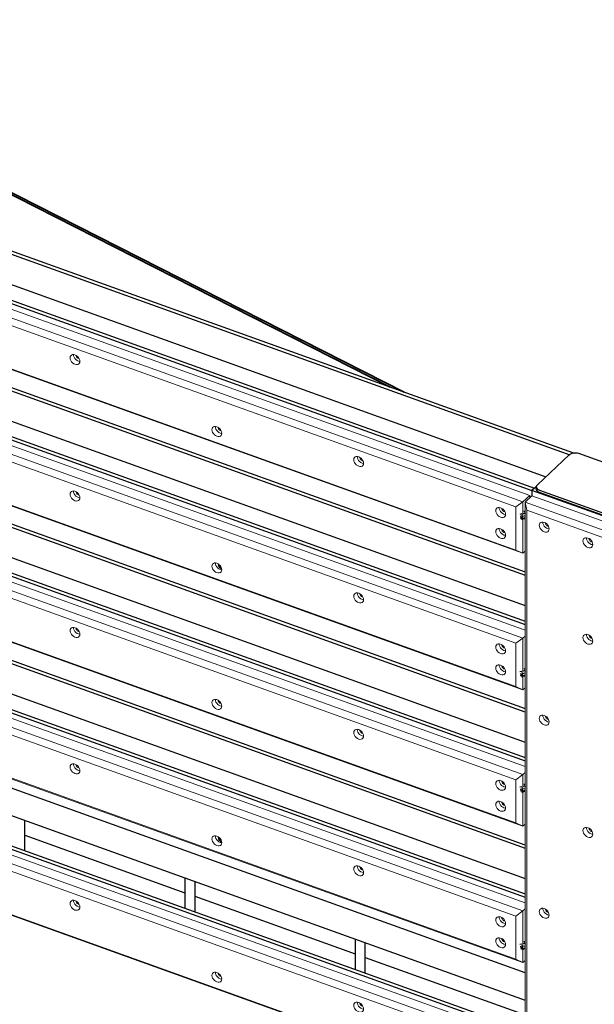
# Model space of a CAD drawing. Header units: millimetres. Extents: x 1069 to 250059, y -65909 to 70891.
# Tile 103 of 109: x 239803 to 242039, y 4714 to 8543. Entities that reach past the tile are written whole.
import ezdxf

# ---------------------------------------------------------------- set-up
doc = ezdxf.new("R2010")
doc.units = ezdxf.units.MM
for name, color, linetype, lineweight in [('N-CO-BC-BETONVORM-G', 50, 'Continuous', 25), ('N-CO-BC-BETONVORM-GD', 90, 'Continuous', 35), ('N-CO-KC-KUNSTSTOFVORM-G', 7, 'Continuous', 13), ('N-CO-SC-STAALVORM-G', 10, 'Continuous', 25)]:
    doc.layers.add(name, color=color, linetype=linetype, lineweight=lineweight)

# ---------------------------------------------------------------- blocks, each defined once
blk = doc.blocks.new('GM_afdekklepje - GM_afdekklepje-V115-3D impressie')
at = {"layer": 'N-CO-SC-STAALVORM-G'}
for p, q in [((23904.1, 8679.8), (23779.6, 8563.9)), ((24226.7, 8582.4), (23941.3, 8684.8)), ((23775.5, 8555.7), (23775.5, 8547.5)), ((23788.3, 8542.4), (24073.7, 8440)), ((24110.9, 8445), (24235.4, 8560.9)), ((24235.4, 8552.7), (24110.9, 8436.9)), ((24239.4, 8561), (24239.4, 8569.1)), ((24073.7, 8431.9), (23788.3, 8534.3))]:
    blk.add_line(p, q, dxfattribs=at)
for points in [[(23941.3, 8684.8, 0), (23934.8, 8686.5, 0), (23927.9, 8687.1, 0), (23920.9, 8686.7, 0), (23914.3, 8685.3, 0), (23908.5, 8682.9, 0), (23904.1, 8679.8, 0)], [(24235.4, 8560.9, 0), (24238.3, 8564.6, 0), (24239.4, 8568.6, 0), (24238.7, 8572.7, 0), (24236.2, 8576.5, 0), (24232.1, 8579.8, 0), (24226.7, 8582.4, 0)], [(23779.6, 8563.9, 0), (23776.7, 8560.2, 0), (23775.5, 8556.2, 0), (23776.2, 8552.1, 0), (23778.7, 8548.3, 0), (23782.8, 8545, 0), (23788.3, 8542.4, 0)], [(23788.3, 8534.3, 0), (23782.8, 8536.9, 0), (23778.7, 8540.2, 0), (23776.2, 8544, 0), (23775.5, 8548, 0), (23776.5, 8551.7, 0)], [(24238.7, 8564.5, 0), (24239.4, 8560.5, 0), (24238.3, 8556.4, 0), (24235.4, 8552.7, 0)], [(24073.7, 8440, 0), (24080.1, 8438.3, 0), (24087.1, 8437.7, 0), (24094.1, 8438.1, 0), (24100.7, 8439.5, 0), (24106.4, 8441.9, 0), (24110.9, 8445, 0)], [(24110.9, 8436.9, 0), (24106.4, 8433.7, 0), (24100.7, 8431.3, 0), (24094.1, 8429.9, 0), (24087.1, 8429.5, 0), (24080.1, 8430.2, 0), (24073.7, 8431.9, 0)]]:
    blk.add_polyline3d(points, dxfattribs=at)
blk = doc.blocks.new('GM_Hakorit_4360 - GM_Hakorit_4360-V116-3D impressie')
at = {"layer": 'N-CO-KC-KUNSTSTOFVORM-G'}
for p, q in [((25381, 7937.3), (28846.9, 6693.4)), ((28820.6, 6668.8), (25354.6, 7912.7)), ((28793, 6648.8), (25361, 7880.5)), ((28820.6, 6468.1), (25354.6, 7711.9)), ((28793, 6480.7), (25361, 7712.3)), ((28793, 6648.8), (28820.6, 6668.8)), ((28846.9, 6693.4), (28820.6, 6668.8)), ((28820.6, 6668.8), (28820.6, 6617.4)), ((28846.9, 6684.1), (28846.9, 6693.4)), ((28793, 6480.7), (28793, 6648.8)), ((28820.6, 6600.8), (28820.6, 6468.1)), ((28820.6, 6468.1), (28793, 6480.7)), ((28820.6, 6468.1), (28829.1, 6476))]:
    blk.add_line(p, q, dxfattribs=at)
for points in [[(27057.9, 7228.2, 0), (27058.6, 7232.8, 0), (27060.5, 7236.5, 0), (27063.5, 7239.2, 0), (27067.5, 7240.7, 0), (27072.1, 7240.9, 0), (27077, 7239.7, 0), (27082, 7237.3, 0), (27086.6, 7233.9, 0), (27090.5, 7229.5, 0), (27093.6, 7224.6, 0), (27095.5, 7219.5, 0), (27096.1, 7214.5, 0)], [(27071.1, 7240.5, 0), (27071.8, 7235.5, 0), (27073.7, 7230.4, 0), (27076.7, 7225.5, 0), (27080.7, 7221.2, 0), (27085.3, 7217.7, 0), (27090.2, 7215.3, 0), (27095.2, 7214.1, 0)], [(27092.4, 7225, 0), (27090.2, 7225.5, 0), (27088, 7226.6, 0), (27086, 7228.1, 0), (27084.2, 7230, 0), (27082.9, 7232.2, 0), (27082, 7234.5, 0), (27081.7, 7236.7, 0)], [(27096.1, 7214.5, 0), (27095.5, 7210, 0), (27093.6, 7206.3, 0), (27090.5, 7203.5, 0), (27086.6, 7202.1, 0), (27082, 7201.9, 0), (27077, 7203, 0), (27072.1, 7205.4, 0), (27067.5, 7208.9, 0), (27063.5, 7213.2, 0), (27060.5, 7218.1, 0), (27058.6, 7223.3, 0), (27057.9, 7228.2, 0)], [(27610.1, 6948.5, 0), (27610.7, 6953, 0), (27612.7, 6956.7, 0), (27615.7, 6959.4, 0), (27619.7, 6960.9, 0), (27624.3, 6961.1, 0), (27629.2, 6960, 0), (27634.2, 6957.6, 0), (27638.8, 6954.1, 0), (27642.7, 6949.7, 0), (27645.8, 6944.8, 0), (27647.7, 6939.7, 0), (27648.3, 6934.7, 0)], [(27648.3, 6934.7, 0), (27647.7, 6930.2, 0), (27645.8, 6926.5, 0), (27642.7, 6923.8, 0), (27638.8, 6922.3, 0), (27634.2, 6922.1, 0), (27629.2, 6923.2, 0), (27624.3, 6925.6, 0), (27619.7, 6929.1, 0), (27615.7, 6933.5, 0), (27612.7, 6938.4, 0), (27610.7, 6943.5, 0), (27610.1, 6948.5, 0)], [(27623.3, 6960.7, 0), (27623.9, 6955.8, 0), (27625.8, 6950.6, 0), (27628.9, 6945.7, 0), (27632.8, 6941.4, 0), (27637.5, 6937.9, 0), (27642.4, 6935.5, 0), (27647.3, 6934.4, 0)], [(27644.6, 6945.2, 0), (27642.4, 6945.7, 0), (27640.2, 6946.8, 0), (27638.2, 6948.3, 0), (27636.4, 6950.3, 0), (27635, 6952.4, 0), (27634.2, 6954.7, 0), (27633.9, 6956.9, 0)], [(28162.3, 6831.9, 0), (28162.9, 6836.4, 0), (28164.8, 6840.2, 0), (28167.9, 6842.9, 0), (28171.8, 6844.4, 0), (28176.4, 6844.6, 0), (28181.4, 6843.4, 0), (28186.3, 6841, 0), (28190.9, 6837.5, 0), (28194.9, 6833.2, 0), (28197.9, 6828.3, 0), (28199.8, 6823.2, 0), (28200.5, 6818.2, 0)], [(28200.5, 6818.2, 0), (28199.8, 6813.7, 0), (28197.9, 6809.9, 0), (28194.9, 6807.2, 0), (28190.9, 6805.7, 0), (28186.3, 6805.5, 0), (28181.4, 6806.7, 0), (28176.4, 6809.1, 0), (28171.8, 6812.6, 0), (28167.9, 6816.9, 0), (28164.8, 6821.8, 0), (28162.9, 6826.9, 0), (28162.3, 6831.9, 0)], [(28175.5, 6844.2, 0), (28176.1, 6839.2, 0), (28178, 6834.1, 0), (28181.1, 6829.2, 0), (28185, 6824.9, 0), (28189.6, 6821.4, 0), (28194.6, 6819, 0), (28199.5, 6817.8, 0)], [(28196.8, 6828.7, 0), (28194.6, 6829.2, 0), (28192.4, 6830.2, 0), (28190.3, 6831.8, 0), (28188.6, 6833.7, 0), (28187.2, 6835.9, 0), (28186.4, 6838.2, 0), (28186.1, 6840.4, 0)], [(28714.4, 6633.8, 0), (28715.1, 6638.3, 0), (28717, 6642, 0), (28720, 6644.7, 0), (28724, 6646.2, 0), (28728.6, 6646.4, 0), (28733.6, 6645.3, 0), (28738.5, 6642.9, 0), (28743.1, 6639.4, 0), (28747.1, 6635, 0), (28750.1, 6630.1, 0), (28752, 6625, 0), (28752.7, 6620, 0)], [(28752.7, 6620, 0), (28752, 6615.5, 0), (28750.1, 6611.8, 0), (28747.1, 6609.1, 0), (28743.1, 6607.6, 0), (28738.5, 6607.4, 0), (28733.6, 6608.5, 0), (28728.6, 6610.9, 0), (28724, 6614.4, 0), (28720, 6618.8, 0), (28717, 6623.6, 0), (28715.1, 6628.8, 0), (28714.4, 6633.8, 0)], [(28727.6, 6646, 0), (28728.3, 6641, 0), (28730.2, 6635.9, 0), (28733.2, 6631, 0), (28737.2, 6626.7, 0), (28741.8, 6623.2, 0), (28746.7, 6620.8, 0), (28751.7, 6619.6, 0)], [(28748.9, 6630.5, 0), (28746.7, 6631, 0), (28744.6, 6632.1, 0), (28742.5, 6633.6, 0), (28740.7, 6635.5, 0), (28739.4, 6637.7, 0), (28738.5, 6640, 0), (28738.3, 6642.2, 0)], [(28714.4, 6552.1, 0), (28715.1, 6556.7, 0), (28717, 6560.4, 0), (28720, 6563.1, 0), (28724, 6564.6, 0), (28728.6, 6564.8, 0), (28733.6, 6563.6, 0), (28738.5, 6561.2, 0), (28743.1, 6557.7, 0), (28747.1, 6553.4, 0), (28750.1, 6548.5, 0), (28752, 6543.4, 0), (28752.7, 6538.4, 0)], [(28752.7, 6538.4, 0), (28752, 6533.9, 0), (28750.1, 6530.2, 0), (28747.1, 6527.4, 0), (28743.1, 6525.9, 0), (28738.5, 6525.8, 0), (28733.6, 6526.9, 0), (28728.6, 6529.3, 0), (28724, 6532.8, 0), (28720, 6537.1, 0), (28717, 6542, 0), (28715.1, 6547.1, 0), (28714.4, 6552.1, 0)], [(28727.6, 6564.4, 0), (28728.3, 6559.4, 0), (28730.2, 6554.3, 0), (28733.2, 6549.4, 0), (28737.2, 6545.1, 0), (28741.8, 6541.6, 0), (28746.7, 6539.2, 0), (28751.7, 6538, 0)], [(28748.9, 6548.9, 0), (28746.7, 6549.4, 0), (28744.6, 6550.5, 0), (28742.5, 6552, 0), (28740.7, 6553.9, 0), (28739.4, 6556.1, 0), (28738.5, 6558.4, 0), (28738.3, 6560.6, 0)]]:
    blk.add_polyline3d(points, dxfattribs=at)
blk = doc.blocks.new('GM_Hakorit_3820 - GM_Hakorit_3820-V117-3D impressie')
at = {"layer": 'N-CO-KC-KUNSTSTOFVORM-G'}
for p, q in [((28855.4, 6692), (28829.1, 6667.4)), ((28829.1, 6667.4), (29168.9, 6545.5)), ((28829.1, 6667.4), (28829.1, 4051.7)), ((28835.5, 6635.2), (28829.1, 6667.4)), ((29195.2, 6570), (28855.4, 6692)), ((29141.3, 6525.4), (28835.5, 6635.2)), ((28835.5, 6635.2), (28835.5, 4035.8)), ((28918.8, 6573.6), (28916.6, 6574.1)), ((28916.6, 6563.9), (28921.6, 6562.8)), ((29168.9, 6545.5), (29195.2, 6570)), ((29195.2, 6570), (29195.2, 6557.4)), ((29088.7, 6512.6), (29086.5, 6513.1)), ((29168.9, 6545.5), (29141.3, 6525.4)), ((29141.3, 6525.4), (29141.3, 3926)), ((29168.9, 6545.5), (29168.9, 3929.8)), ((29086.5, 6502.9), (29091.5, 6501.8)), ((29195.2, 6333.6), (29195.2, 6027)), ((29088.7, 6137.2), (29086.5, 6137.7)), ((29086.5, 6127.5), (29091.5, 6126.4)), ((28918.8, 5822.7), (28916.6, 5823.3)), ((28916.6, 5813.1), (28921.6, 5811.9)), ((29195.2, 5803.1), (29195.2, 5496.5)), ((29088.7, 5386.3), (29086.5, 5386.9)), ((29086.5, 5376.7), (29091.5, 5375.5)), ((29195.2, 5272.6), (29195.2, 4966)), ((28918.8, 5071.9), (28916.6, 5072.4)), ((28916.6, 5062.2), (28921.6, 5061.1)), ((29195.2, 4742.1), (29195.2, 4435.5)), ((29088.7, 4635.5), (29086.5, 4636)), ((29086.5, 4625.8), (29091.5, 4624.7)), ((28918.8, 4321), (28916.6, 4321.6)), ((28916.6, 4311.4), (28921.6, 4310.2)), ((29195.2, 4211.6), (29195.2, 3954.3)), ((28829.1, 4051.7), (28829.1, 3549.8)), ((28835.5, 4035.8), (28835.5, 3550.2)), ((29195.2, 3954.3), (29195.2, 3452.4)), ((29141.3, 3926), (29141.3, 3440.4)), ((29168.9, 3929.8), (29168.9, 3427.8)), ((29088.7, 3884.7), (29086.5, 3885.2)), ((29086.5, 3875), (29091.5, 3873.8)), ((28918.8, 3570.2), (28916.6, 3570.7)), ((28829.1, 3549.8), (28835.5, 3550.2)), ((29168.9, 3427.8), (28829.1, 3549.8)), ((28835.5, 3550.2), (29141.3, 3440.4)), ((28916.6, 3560.5), (28921.6, 3559.4)), ((29088.7, 3509.2), (29086.5, 3509.7)), ((29086.5, 3499.5), (29091.5, 3498.4)), ((29195.2, 3452.4), (29168.9, 3427.8)), ((29141.3, 3440.4), (29168.9, 3427.8))]:
    blk.add_line(p, q, dxfattribs=at)
for points in [[(28903.5, 6551.6, 0), (28898.5, 6554, 0), (28893.9, 6557.5, 0), (28889.9, 6561.9, 0), (28886.9, 6566.8, 0), (28885, 6571.9, 0), (28884.3, 6576.9, 0), (28885, 6581.4, 0), (28886.9, 6585.1, 0), (28889.9, 6587.8, 0), (28893.9, 6589.3, 0), (28898.5, 6589.5, 0), (28903.5, 6588.4, 0)], [(28897.5, 6589.1, 0), (28898.2, 6584.1, 0), (28900.1, 6579, 0), (28903.1, 6574.1, 0), (28907.1, 6569.8, 0), (28911.7, 6566.3, 0), (28916.6, 6563.9, 0)], [(28903.5, 6588.4, 0), (28908.4, 6586, 0), (28913, 6582.5, 0), (28917, 6578.1, 0), (28920, 6573.2, 0), (28921.9, 6568.1, 0), (28922.6, 6563.1, 0), (28921.9, 6558.6, 0), (28920, 6554.9, 0), (28917, 6552.2, 0), (28913, 6550.7, 0), (28908.4, 6550.5, 0), (28903.5, 6551.6, 0)], [(28916.6, 6574.1, 0), (28914.5, 6575.2, 0), (28912.4, 6576.7, 0), (28910.6, 6578.7, 0), (28909.3, 6580.8, 0), (28908.4, 6583.1, 0), (28908.2, 6585.3, 0)], [(29073.4, 6490.7, 0), (29068.4, 6493.1, 0), (29063.8, 6496.6, 0), (29059.8, 6500.9, 0), (29056.8, 6505.8, 0), (29054.9, 6510.9, 0), (29054.2, 6515.9, 0), (29054.9, 6520.4, 0), (29056.8, 6524.1, 0), (29059.8, 6526.9, 0), (29063.8, 6528.4, 0), (29068.4, 6528.5, 0), (29073.4, 6527.4, 0)], [(29067.4, 6528.2, 0), (29068.1, 6523.2, 0), (29070, 6518.1, 0), (29073, 6513.2, 0), (29077, 6508.8, 0), (29081.6, 6505.3, 0), (29086.5, 6502.9, 0)], [(29073.4, 6527.4, 0), (29078.3, 6525, 0), (29082.9, 6521.5, 0), (29086.9, 6517.2, 0), (29089.9, 6512.3, 0), (29091.8, 6507.2, 0), (29092.5, 6502.2, 0), (29091.8, 6497.6, 0), (29089.9, 6493.9, 0), (29086.9, 6491.2, 0), (29082.9, 6489.7, 0), (29078.3, 6489.5, 0), (29073.4, 6490.7, 0)], [(29086.5, 6513.1, 0), (29084.4, 6514.2, 0), (29082.3, 6515.8, 0), (29080.5, 6517.7, 0), (29079.2, 6519.9, 0), (29078.3, 6522.1, 0), (29078.1, 6524.3, 0)], [(29073.4, 6115.2, 0), (29068.4, 6117.6, 0), (29063.8, 6121.1, 0), (29059.8, 6125.5, 0), (29056.8, 6130.4, 0), (29054.9, 6135.5, 0), (29054.2, 6140.5, 0), (29054.9, 6145, 0), (29056.8, 6148.7, 0), (29059.8, 6151.4, 0), (29063.8, 6152.9, 0), (29068.4, 6153.1, 0), (29073.4, 6152, 0)], [(29067.4, 6152.7, 0), (29068.1, 6147.7, 0), (29070, 6142.6, 0), (29073, 6137.7, 0), (29077, 6133.4, 0), (29081.6, 6129.9, 0), (29086.5, 6127.5, 0)], [(29073.4, 6152, 0), (29078.3, 6149.6, 0), (29082.9, 6146.1, 0), (29086.9, 6141.7, 0), (29089.9, 6136.8, 0), (29091.8, 6131.7, 0), (29092.5, 6126.7, 0), (29091.8, 6122.2, 0), (29089.9, 6118.5, 0), (29086.9, 6115.8, 0), (29082.9, 6114.3, 0), (29078.3, 6114.1, 0), (29073.4, 6115.2, 0)], [(29086.5, 6137.7, 0), (29084.4, 6138.8, 0), (29082.3, 6140.3, 0), (29080.5, 6142.3, 0), (29079.2, 6144.4, 0), (29078.3, 6146.7, 0), (29078.1, 6148.9, 0)], [(28903.5, 5800.8, 0), (28898.5, 5803.2, 0), (28893.9, 5806.7, 0), (28889.9, 5811, 0), (28886.9, 5815.9, 0), (28885, 5821, 0), (28884.3, 5826, 0), (28885, 5830.5, 0), (28886.9, 5834.3, 0), (28889.9, 5837, 0), (28893.9, 5838.5, 0), (28898.5, 5838.7, 0), (28903.5, 5837.5, 0)], [(28897.5, 5838.3, 0), (28898.2, 5833.3, 0), (28900.1, 5828.2, 0), (28903.1, 5823.3, 0), (28907.1, 5818.9, 0), (28911.7, 5815.5, 0), (28916.6, 5813.1, 0)], [(28903.5, 5837.5, 0), (28908.4, 5835.1, 0), (28913, 5831.6, 0), (28917, 5827.3, 0), (28920, 5822.4, 0), (28921.9, 5817.3, 0), (28922.6, 5812.3, 0), (28921.9, 5807.8, 0), (28920, 5804, 0), (28917, 5801.3, 0), (28913, 5799.8, 0), (28908.4, 5799.6, 0), (28903.5, 5800.8, 0)], [(28916.6, 5823.3, 0), (28914.5, 5824.3, 0), (28912.4, 5825.9, 0), (28910.6, 5827.8, 0), (28909.3, 5830, 0), (28908.4, 5832.3, 0), (28908.2, 5834.5, 0)], [(29073.4, 5364.4, 0), (29068.4, 5366.8, 0), (29063.8, 5370.3, 0), (29059.8, 5374.6, 0), (29056.8, 5379.5, 0), (29054.9, 5384.6, 0), (29054.2, 5389.6, 0), (29054.9, 5394.1, 0), (29056.8, 5397.9, 0), (29059.8, 5400.6, 0), (29063.8, 5402.1, 0), (29068.4, 5402.3, 0), (29073.4, 5401.1, 0)], [(29067.4, 5401.9, 0), (29068.1, 5396.9, 0), (29070, 5391.8, 0), (29073, 5386.9, 0), (29077, 5382.5, 0), (29081.6, 5379.1, 0), (29086.5, 5376.7, 0)], [(29073.4, 5401.1, 0), (29078.3, 5398.7, 0), (29082.9, 5395.2, 0), (29086.9, 5390.9, 0), (29089.9, 5386, 0), (29091.8, 5380.9, 0), (29092.5, 5375.9, 0), (29091.8, 5371.4, 0), (29089.9, 5367.6, 0), (29086.9, 5364.9, 0), (29082.9, 5363.4, 0), (29078.3, 5363.2, 0), (29073.4, 5364.4, 0)], [(29086.5, 5386.9, 0), (29084.4, 5387.9, 0), (29082.3, 5389.5, 0), (29080.5, 5391.4, 0), (29079.2, 5393.6, 0), (29078.3, 5395.9, 0), (29078.1, 5398.1, 0)], [(28903.5, 5049.9, 0), (28898.5, 5052.3, 0), (28893.9, 5055.8, 0), (28889.9, 5060.2, 0), (28886.9, 5065.1, 0), (28885, 5070.2, 0), (28884.3, 5075.2, 0), (28885, 5079.7, 0), (28886.9, 5083.4, 0), (28889.9, 5086.1, 0), (28893.9, 5087.6, 0), (28898.5, 5087.8, 0), (28903.5, 5086.7, 0)], [(28897.5, 5087.4, 0), (28898.2, 5082.4, 0), (28900.1, 5077.3, 0), (28903.1, 5072.4, 0), (28907.1, 5068.1, 0), (28911.7, 5064.6, 0), (28916.6, 5062.2, 0)], [(28903.5, 5086.7, 0), (28908.4, 5084.3, 0), (28913, 5080.8, 0), (28917, 5076.4, 0), (28920, 5071.5, 0), (28921.9, 5066.4, 0), (28922.6, 5061.4, 0), (28921.9, 5056.9, 0), (28920, 5053.2, 0), (28917, 5050.5, 0), (28913, 5049, 0), (28908.4, 5048.8, 0), (28903.5, 5049.9, 0)], [(28916.6, 5072.4, 0), (28914.5, 5073.5, 0), (28912.4, 5075, 0), (28910.6, 5077, 0), (28909.3, 5079.1, 0), (28908.4, 5081.4, 0), (28908.2, 5083.6, 0)], [(29073.4, 4613.5, 0), (29068.4, 4615.9, 0), (29063.8, 4619.4, 0), (29059.8, 4623.8, 0), (29056.8, 4628.7, 0), (29054.9, 4633.8, 0), (29054.2, 4638.8, 0), (29054.9, 4643.3, 0), (29056.8, 4647, 0), (29059.8, 4649.7, 0), (29063.8, 4651.2, 0), (29068.4, 4651.4, 0), (29073.4, 4650.3, 0)], [(29067.4, 4651, 0), (29068.1, 4646, 0), (29070, 4640.9, 0), (29073, 4636, 0), (29077, 4631.7, 0), (29081.6, 4628.2, 0), (29086.5, 4625.8, 0)], [(29073.4, 4650.3, 0), (29078.3, 4647.9, 0), (29082.9, 4644.4, 0), (29086.9, 4640, 0), (29089.9, 4635.1, 0), (29091.8, 4630, 0), (29092.5, 4625, 0), (29091.8, 4620.5, 0), (29089.9, 4616.8, 0), (29086.9, 4614.1, 0), (29082.9, 4612.6, 0), (29078.3, 4612.4, 0), (29073.4, 4613.5, 0)], [(29086.5, 4636, 0), (29084.4, 4637.1, 0), (29082.3, 4638.6, 0), (29080.5, 4640.6, 0), (29079.2, 4642.7, 0), (29078.3, 4645, 0), (29078.1, 4647.2, 0)], [(28903.5, 4299.1, 0), (28898.5, 4301.5, 0), (28893.9, 4305, 0), (28889.9, 4309.3, 0), (28886.9, 4314.2, 0), (28885, 4319.3, 0), (28884.3, 4324.3, 0), (28885, 4328.8, 0), (28886.9, 4332.6, 0), (28889.9, 4335.3, 0), (28893.9, 4336.8, 0), (28898.5, 4337, 0), (28903.5, 4335.8, 0)], [(28897.5, 4336.6, 0), (28898.2, 4331.6, 0), (28900.1, 4326.5, 0), (28903.1, 4321.6, 0), (28907.1, 4317.2, 0), (28911.7, 4313.8, 0), (28916.6, 4311.4, 0)], [(28903.5, 4335.8, 0), (28908.4, 4333.4, 0), (28913, 4329.9, 0), (28917, 4325.6, 0), (28920, 4320.7, 0), (28921.9, 4315.6, 0), (28922.6, 4310.6, 0), (28921.9, 4306.1, 0), (28920, 4302.3, 0), (28917, 4299.6, 0), (28913, 4298.1, 0), (28908.4, 4297.9, 0), (28903.5, 4299.1, 0)], [(28916.6, 4321.6, 0), (28914.5, 4322.6, 0), (28912.4, 4324.2, 0), (28910.6, 4326.1, 0), (28909.3, 4328.3, 0), (28908.4, 4330.6, 0), (28908.2, 4332.8, 0)], [(29073.4, 3862.7, 0), (29068.4, 3865.1, 0), (29063.8, 3868.6, 0), (29059.8, 3872.9, 0), (29056.8, 3877.8, 0), (29054.9, 3882.9, 0), (29054.2, 3887.9, 0), (29054.9, 3892.4, 0), (29056.8, 3896.2, 0), (29059.8, 3898.9, 0), (29063.8, 3900.4, 0), (29068.4, 3900.6, 0), (29073.4, 3899.4, 0)], [(29067.4, 3900.2, 0), (29068.1, 3895.2, 0), (29070, 3890.1, 0), (29073, 3885.2, 0), (29077, 3880.8, 0), (29081.6, 3877.4, 0), (29086.5, 3875, 0)], [(29073.4, 3899.4, 0), (29078.3, 3897, 0), (29082.9, 3893.5, 0), (29086.9, 3889.2, 0), (29089.9, 3884.3, 0), (29091.8, 3879.2, 0), (29092.5, 3874.2, 0), (29091.8, 3869.7, 0), (29089.9, 3865.9, 0), (29086.9, 3863.2, 0), (29082.9, 3861.7, 0), (29078.3, 3861.5, 0), (29073.4, 3862.7, 0)], [(29086.5, 3885.2, 0), (29084.4, 3886.2, 0), (29082.3, 3887.8, 0), (29080.5, 3889.7, 0), (29079.2, 3891.9, 0), (29078.3, 3894.2, 0), (29078.1, 3896.4, 0)], [(28903.5, 3548.2, 0), (28898.5, 3550.6, 0), (28893.9, 3554.1, 0), (28889.9, 3558.5, 0), (28886.9, 3563.4, 0), (28885, 3568.5, 0), (28884.3, 3573.5, 0), (28885, 3578, 0), (28886.9, 3581.7, 0), (28889.9, 3584.4, 0), (28893.9, 3585.9, 0), (28898.5, 3586.1, 0), (28903.5, 3585, 0)], [(28897.5, 3585.7, 0), (28898.2, 3580.7, 0), (28900.1, 3575.6, 0), (28903.1, 3570.7, 0), (28907.1, 3566.4, 0), (28911.7, 3562.9, 0), (28916.6, 3560.5, 0)], [(28903.5, 3585, 0), (28908.4, 3582.6, 0), (28913, 3579.1, 0), (28917, 3574.7, 0), (28920, 3569.8, 0), (28921.9, 3564.7, 0), (28922.6, 3559.7, 0), (28921.9, 3555.2, 0), (28920, 3551.5, 0), (28917, 3548.8, 0), (28913, 3547.3, 0), (28908.4, 3547.1, 0), (28903.5, 3548.2, 0)], [(28916.6, 3570.7, 0), (28914.5, 3571.8, 0), (28912.4, 3573.3, 0), (28910.6, 3575.3, 0), (28909.3, 3577.4, 0), (28908.4, 3579.7, 0), (28908.2, 3581.9, 0)], [(29073.4, 3487.3, 0), (29068.4, 3489.7, 0), (29063.8, 3493.2, 0), (29059.8, 3497.5, 0), (29056.8, 3502.4, 0), (29054.9, 3507.5, 0), (29054.2, 3512.5, 0), (29054.9, 3517, 0), (29056.8, 3520.7, 0), (29059.8, 3523.5, 0), (29063.8, 3525, 0), (29068.4, 3525.1, 0), (29073.4, 3524, 0)], [(29067.4, 3524.8, 0), (29068.1, 3519.8, 0), (29070, 3514.7, 0), (29073, 3509.8, 0), (29077, 3505.4, 0), (29081.6, 3501.9, 0), (29086.5, 3499.5, 0)], [(29073.4, 3524, 0), (29078.3, 3521.6, 0), (29082.9, 3518.1, 0), (29086.9, 3513.8, 0), (29089.9, 3508.9, 0), (29091.8, 3503.8, 0), (29092.5, 3498.8, 0), (29091.8, 3494.2, 0), (29089.9, 3490.5, 0), (29086.9, 3487.8, 0), (29082.9, 3486.3, 0), (29078.3, 3486.1, 0), (29073.4, 3487.3, 0)], [(29086.5, 3509.7, 0), (29084.4, 3510.8, 0), (29082.3, 3512.4, 0), (29080.5, 3514.3, 0), (29079.2, 3516.5, 0), (29078.3, 3518.7, 0), (29078.1, 3520.9, 0)]]:
    blk.add_polyline3d(points, dxfattribs=at)
blk = doc.blocks.new('GM_Hakorit_4360 - GM_Hakorit_4360-V120-3D impressie')
at = {"layer": 'N-CO-KC-KUNSTSTOFVORM-G'}
for p, q in [((25381, 7406.8), (28829.1, 6169.3)), ((28820.6, 6138.4), (25354.6, 7382.2)), ((28793, 6118.3), (25361, 7350)), ((28820.6, 5937.6), (25354.6, 7181.4)), ((28793, 5950.2), (25361, 7181.9)), ((28793, 6118.3), (28820.6, 6138.4)), ((28829.1, 6146.3), (28820.6, 6138.4)), ((28820.6, 6138.4), (28820.6, 6005.3)), ((28793, 5950.2), (28793, 6118.3)), ((28820.6, 5988.7), (28820.6, 5937.6)), ((28820.6, 5937.6), (28793, 5950.2)), ((28820.6, 5937.6), (28829.1, 5945.5))]:
    blk.add_line(p, q, dxfattribs=at)
for points in [[(27057.9, 6697.8, 0), (27058.6, 6702.3, 0), (27060.5, 6706, 0), (27063.5, 6708.7, 0), (27067.5, 6710.2, 0), (27072.1, 6710.4, 0), (27077, 6709.3, 0), (27082, 6706.9, 0), (27086.6, 6703.4, 0), (27090.5, 6699, 0), (27093.6, 6694.1, 0), (27095.5, 6689, 0), (27096.1, 6684, 0)], [(27071.1, 6710, 0), (27071.8, 6705, 0), (27073.7, 6699.9, 0), (27076.7, 6695, 0), (27080.7, 6690.7, 0), (27085.3, 6687.2, 0), (27090.2, 6684.8, 0), (27095.2, 6683.7, 0)], [(27092.4, 6694.5, 0), (27090.2, 6695, 0), (27088, 6696.1, 0), (27086, 6697.6, 0), (27084.2, 6699.5, 0), (27082.9, 6701.7, 0), (27082, 6704, 0), (27081.7, 6706.2, 0)], [(27096.1, 6684, 0), (27095.5, 6679.5, 0), (27093.6, 6675.8, 0), (27090.5, 6673.1, 0), (27086.6, 6671.6, 0), (27082, 6671.4, 0), (27077, 6672.5, 0), (27072.1, 6674.9, 0), (27067.5, 6678.4, 0), (27063.5, 6682.8, 0), (27060.5, 6687.7, 0), (27058.6, 6692.8, 0), (27057.9, 6697.8, 0)], [(27610.1, 6418, 0), (27610.7, 6422.5, 0), (27612.7, 6426.2, 0), (27615.7, 6428.9, 0), (27619.7, 6430.4, 0), (27624.3, 6430.6, 0), (27629.2, 6429.5, 0), (27634.2, 6427.1, 0), (27638.8, 6423.6, 0), (27642.7, 6419.2, 0), (27645.8, 6414.4, 0), (27647.7, 6409.2, 0), (27648.3, 6404.3, 0)], [(27648.3, 6404.3, 0), (27647.7, 6399.7, 0), (27645.8, 6396, 0), (27642.7, 6393.3, 0), (27638.8, 6391.8, 0), (27634.2, 6391.6, 0), (27629.2, 6392.8, 0), (27624.3, 6395.2, 0), (27619.7, 6398.6, 0), (27615.7, 6403, 0), (27612.7, 6407.9, 0), (27610.7, 6413, 0), (27610.1, 6418, 0)], [(27623.3, 6430.2, 0), (27623.9, 6425.3, 0), (27625.8, 6420.1, 0), (27628.9, 6415.3, 0), (27632.8, 6410.9, 0), (27637.5, 6407.4, 0), (27642.4, 6405, 0), (27647.3, 6403.9, 0)], [(27640.2, 6416.3, 0), (27638.2, 6417.8, 0), (27636.4, 6419.8, 0), (27635, 6421.9, 0), (27634.2, 6424.2, 0), (27633.9, 6426.4, 0)], [(28162.3, 6301.4, 0), (28162.9, 6305.9, 0), (28164.8, 6309.7, 0), (28167.9, 6312.4, 0), (28171.8, 6313.9, 0), (28176.4, 6314.1, 0), (28181.4, 6312.9, 0), (28186.3, 6310.5, 0), (28190.9, 6307, 0), (28194.9, 6302.7, 0), (28197.9, 6297.8, 0), (28199.8, 6292.7, 0), (28200.5, 6287.7, 0)], [(28200.5, 6287.7, 0), (28199.8, 6283.2, 0), (28197.9, 6279.4, 0), (28194.9, 6276.7, 0), (28190.9, 6275.2, 0), (28186.3, 6275.1, 0), (28181.4, 6276.2, 0), (28176.4, 6278.6, 0), (28171.8, 6282.1, 0), (28167.9, 6286.4, 0), (28164.8, 6291.3, 0), (28162.9, 6296.4, 0), (28162.3, 6301.4, 0)], [(28175.5, 6313.7, 0), (28176.1, 6308.7, 0), (28178, 6303.6, 0), (28181.1, 6298.7, 0), (28185, 6294.4, 0), (28189.6, 6290.9, 0), (28194.6, 6288.5, 0), (28199.5, 6287.3, 0)], [(28196.8, 6298.2, 0), (28194.6, 6298.7, 0), (28192.4, 6299.7, 0), (28190.3, 6301.3, 0), (28188.6, 6303.2, 0), (28187.2, 6305.4, 0), (28186.4, 6307.7, 0), (28186.1, 6309.9, 0)], [(28714.4, 6103.3, 0), (28715.1, 6107.8, 0), (28717, 6111.5, 0), (28720, 6114.2, 0), (28724, 6115.7, 0), (28728.6, 6115.9, 0), (28733.6, 6114.8, 0), (28738.5, 6112.4, 0), (28743.1, 6108.9, 0), (28747.1, 6104.5, 0), (28750.1, 6099.6, 0), (28752, 6094.5, 0), (28752.7, 6089.5, 0)], [(28752.7, 6089.5, 0), (28752, 6085, 0), (28750.1, 6081.3, 0), (28747.1, 6078.6, 0), (28743.1, 6077.1, 0), (28738.5, 6076.9, 0), (28733.6, 6078, 0), (28728.6, 6080.4, 0), (28724, 6083.9, 0), (28720, 6088.3, 0), (28717, 6093.2, 0), (28715.1, 6098.3, 0), (28714.4, 6103.3, 0)], [(28727.6, 6115.5, 0), (28728.3, 6110.5, 0), (28730.2, 6105.4, 0), (28733.2, 6100.5, 0), (28737.2, 6096.2, 0), (28741.8, 6092.7, 0), (28746.7, 6090.3, 0), (28751.7, 6089.2, 0)], [(28748.9, 6100, 0), (28746.7, 6100.5, 0), (28744.6, 6101.6, 0), (28742.5, 6103.1, 0), (28740.7, 6105.1, 0), (28739.4, 6107.2, 0), (28738.5, 6109.5, 0), (28738.3, 6111.7, 0)], [(28714.4, 6021.6, 0), (28715.1, 6026.2, 0), (28717, 6029.9, 0), (28720, 6032.6, 0), (28724, 6034.1, 0), (28728.6, 6034.3, 0), (28733.6, 6033.1, 0), (28738.5, 6030.7, 0), (28743.1, 6027.3, 0), (28747.1, 6022.9, 0), (28750.1, 6018, 0), (28752, 6012.9, 0), (28752.7, 6007.9, 0)], [(28752.7, 6007.9, 0), (28752, 6003.4, 0), (28750.1, 5999.7, 0), (28747.1, 5996.9, 0), (28743.1, 5995.5, 0), (28738.5, 5995.3, 0), (28733.6, 5996.4, 0), (28728.6, 5998.8, 0), (28724, 6002.3, 0), (28720, 6006.7, 0), (28717, 6011.5, 0), (28715.1, 6016.7, 0), (28714.4, 6021.6, 0)], [(28727.6, 6033.9, 0), (28728.3, 6028.9, 0), (28730.2, 6023.8, 0), (28733.2, 6018.9, 0), (28737.2, 6014.6, 0), (28741.8, 6011.1, 0), (28746.7, 6008.7, 0), (28751.7, 6007.5, 0)], [(28748.9, 6018.4, 0), (28746.7, 6018.9, 0), (28744.6, 6020, 0), (28742.5, 6021.5, 0), (28740.7, 6023.4, 0), (28739.4, 6025.6, 0), (28738.5, 6027.9, 0), (28738.3, 6030.1, 0)]]:
    blk.add_polyline3d(points, dxfattribs=at)
blk = doc.blocks.new('GM_Hakorit_4360 - GM_Hakorit_4360-V121-3D impressie')
at = {"layer": 'N-CO-KC-KUNSTSTOFVORM-G'}
for p, q in [((25381, 6876.3), (28829.1, 5638.8)), ((28820.6, 5607.9), (25354.6, 6851.7)), ((28793, 5587.8), (25361, 6819.5)), ((28820.6, 5407.1), (25354.6, 6651)), ((28793, 5419.7), (25361, 6651.4)), ((28793, 5587.8), (28820.6, 5607.9)), ((28829.1, 5615.8), (28820.6, 5607.9)), ((28820.6, 5607.9), (28820.6, 5556.4)), ((28793, 5419.7), (28793, 5587.8)), ((28820.6, 5539.8), (28820.6, 5407.1)), ((28820.6, 5407.1), (28793, 5419.7)), ((28820.6, 5407.1), (28829.1, 5415))]:
    blk.add_line(p, q, dxfattribs=at)
for points in [[(27057.9, 6167.3, 0), (27058.6, 6171.8, 0), (27060.5, 6175.5, 0), (27063.5, 6178.2, 0), (27067.5, 6179.7, 0), (27072.1, 6179.9, 0), (27077, 6178.8, 0), (27082, 6176.4, 0), (27086.6, 6172.9, 0), (27090.5, 6168.5, 0), (27093.6, 6163.6, 0), (27095.5, 6158.5, 0), (27096.1, 6153.5, 0)], [(27096.1, 6153.5, 0), (27095.5, 6149, 0), (27093.6, 6145.3, 0), (27090.5, 6142.6, 0), (27086.6, 6141.1, 0), (27082, 6140.9, 0), (27077, 6142, 0), (27072.1, 6144.4, 0), (27067.5, 6147.9, 0), (27063.5, 6152.3, 0), (27060.5, 6157.2, 0), (27058.6, 6162.3, 0), (27057.9, 6167.3, 0)], [(27071.1, 6179.5, 0), (27071.8, 6174.5, 0), (27073.7, 6169.4, 0), (27076.7, 6164.5, 0), (27080.7, 6160.2, 0), (27085.3, 6156.7, 0), (27090.2, 6154.3, 0), (27095.2, 6153.2, 0)], [(27092.4, 6164, 0), (27090.2, 6164.5, 0), (27088, 6165.6, 0), (27086, 6167.1, 0), (27084.2, 6169.1, 0), (27082.9, 6171.2, 0), (27082, 6173.5, 0), (27081.7, 6175.7, 0)], [(27610.1, 5887.5, 0), (27610.7, 5892, 0), (27612.7, 5895.7, 0), (27615.7, 5898.5, 0), (27619.7, 5900, 0), (27624.3, 5900.1, 0), (27629.2, 5899, 0), (27634.2, 5896.6, 0), (27638.8, 5893.1, 0), (27642.7, 5888.8, 0), (27645.8, 5883.9, 0), (27647.7, 5878.7, 0), (27648.3, 5873.8, 0)], [(27623.3, 5899.8, 0), (27623.9, 5894.8, 0), (27625.8, 5889.7, 0), (27628.9, 5884.8, 0), (27632.8, 5880.4, 0), (27637.5, 5876.9, 0), (27642.4, 5874.5, 0), (27647.3, 5873.4, 0)], [(27648.3, 5873.8, 0), (27647.7, 5869.2, 0), (27645.8, 5865.5, 0), (27642.7, 5862.8, 0), (27638.8, 5861.3, 0), (27634.2, 5861.1, 0), (27629.2, 5862.3, 0), (27624.3, 5864.7, 0), (27619.7, 5868.1, 0), (27615.7, 5872.5, 0), (27612.7, 5877.4, 0), (27610.7, 5882.5, 0), (27610.1, 5887.5, 0)], [(27644.6, 5884.2, 0), (27642.4, 5884.7, 0), (27640.2, 5885.8, 0), (27638.2, 5887.4, 0), (27636.4, 5889.3, 0), (27635, 5891.5, 0), (27634.2, 5893.7, 0), (27633.9, 5895.9, 0)], [(28162.3, 5770.9, 0), (28162.9, 5775.5, 0), (28164.8, 5779.2, 0), (28167.9, 5781.9, 0), (28171.8, 5783.4, 0), (28176.4, 5783.6, 0), (28181.4, 5782.4, 0), (28186.3, 5780, 0), (28190.9, 5776.5, 0), (28194.9, 5772.2, 0), (28197.9, 5767.3, 0), (28199.8, 5762.2, 0), (28200.5, 5757.2, 0)], [(28175.5, 5783.2, 0), (28176.1, 5778.2, 0), (28178, 5773.1, 0), (28181.1, 5768.2, 0), (28185, 5763.9, 0), (28189.6, 5760.4, 0), (28194.6, 5758, 0), (28199.5, 5756.8, 0)], [(28200.5, 5757.2, 0), (28199.8, 5752.7, 0), (28197.9, 5748.9, 0), (28194.9, 5746.2, 0), (28190.9, 5744.7, 0), (28186.3, 5744.6, 0), (28181.4, 5745.7, 0), (28176.4, 5748.1, 0), (28171.8, 5751.6, 0), (28167.9, 5755.9, 0), (28164.8, 5760.8, 0), (28162.9, 5765.9, 0), (28162.3, 5770.9, 0)], [(28196.8, 5767.7, 0), (28194.6, 5768.2, 0), (28192.4, 5769.2, 0), (28190.3, 5770.8, 0), (28188.6, 5772.7, 0), (28187.2, 5774.9, 0), (28186.4, 5777.2, 0), (28186.1, 5779.4, 0)], [(28714.4, 5572.8, 0), (28715.1, 5577.3, 0), (28717, 5581, 0), (28720, 5583.7, 0), (28724, 5585.2, 0), (28728.6, 5585.4, 0), (28733.6, 5584.3, 0), (28738.5, 5581.9, 0), (28743.1, 5578.4, 0), (28747.1, 5574, 0), (28750.1, 5569.1, 0), (28752, 5564, 0), (28752.7, 5559, 0)], [(28752.7, 5559, 0), (28752, 5554.5, 0), (28750.1, 5550.8, 0), (28747.1, 5548.1, 0), (28743.1, 5546.6, 0), (28738.5, 5546.4, 0), (28733.6, 5547.5, 0), (28728.6, 5549.9, 0), (28724, 5553.4, 0), (28720, 5557.8, 0), (28717, 5562.7, 0), (28715.1, 5567.8, 0), (28714.4, 5572.8, 0)], [(28727.6, 5585, 0), (28728.3, 5580.1, 0), (28730.2, 5574.9, 0), (28733.2, 5570, 0), (28737.2, 5565.7, 0), (28741.8, 5562.2, 0), (28746.7, 5559.8, 0), (28751.7, 5558.7, 0)], [(28748.9, 5569.5, 0), (28746.7, 5570, 0), (28744.6, 5571.1, 0), (28742.5, 5572.6, 0), (28740.7, 5574.6, 0), (28739.4, 5576.7, 0), (28738.5, 5579, 0), (28738.3, 5581.2, 0)], [(28714.4, 5491.2, 0), (28715.1, 5495.7, 0), (28717, 5499.4, 0), (28720, 5502.1, 0), (28724, 5503.6, 0), (28728.6, 5503.8, 0), (28733.6, 5502.7, 0), (28738.5, 5500.3, 0), (28743.1, 5496.8, 0), (28747.1, 5492.4, 0), (28750.1, 5487.5, 0), (28752, 5482.4, 0), (28752.7, 5477.4, 0)], [(28752.7, 5477.4, 0), (28752, 5472.9, 0), (28750.1, 5469.2, 0), (28747.1, 5466.5, 0), (28743.1, 5465, 0), (28738.5, 5464.8, 0), (28733.6, 5465.9, 0), (28728.6, 5468.3, 0), (28724, 5471.8, 0), (28720, 5476.2, 0), (28717, 5481.1, 0), (28715.1, 5486.2, 0), (28714.4, 5491.2, 0)], [(28727.6, 5503.4, 0), (28728.3, 5498.4, 0), (28730.2, 5493.3, 0), (28733.2, 5488.4, 0), (28737.2, 5484.1, 0), (28741.8, 5480.6, 0), (28746.7, 5478.2, 0), (28751.7, 5477.1, 0)], [(28748.9, 5487.9, 0), (28746.7, 5488.4, 0), (28744.6, 5489.5, 0), (28742.5, 5491, 0), (28740.7, 5493, 0), (28739.4, 5495.1, 0), (28738.5, 5497.4, 0), (28738.3, 5499.6, 0)]]:
    blk.add_polyline3d(points, dxfattribs=at)
blk = doc.blocks.new('GM_Haalbuis_4000 - GM_Haalbuis_4000-V135-3D impressie')
at = {"layer": 'N-CO-SC-STAALVORM-G'}
for p, q in [((28829.1, 4836.7), (25511, 6027.5)), ((25477.2, 5933.4), (28829.1, 4730.4)), ((26881.8, 5311.6), (26881.8, 5429.5)), ((27504.4, 5203.9), (27504.4, 5088.2)), ((27544.4, 5073.8), (27544.4, 5191.7)), ((28167, 4966.1), (28167, 4850.4)), ((28207, 4836), (28207, 4953.9))]:
    blk.add_line(p, q, dxfattribs=at)
blk = doc.blocks.new('GM_Bouten_Moeren_Zeskant - M16-V139-3D impressie')
at = {"layer": 'N-CO-SC-STAALVORM-G'}
for p, q in [((28827.1, 6630.6), (28824.3, 6630)), ((28828.7, 6625), (28827.4, 6627.5)), ((28827.4, 6626.6), (28829.1, 6621.7)), ((28816.3, 6621.1), (28808.8, 6619.5)), ((28812.2, 6603.9), (28829.3, 6607.5)), ((28815.2, 6601.4), (28819.3, 6600.5)), ((28819.3, 6611.8), (28817.5, 6617.2)), ((28828.4, 6613.8), (28819.3, 6611.8)), ((28819.3, 6600.5), (28819.3, 6611.8)), ((28828.4, 6602.5), (28819.3, 6600.5)), ((28827.1, 6623.4), (28821, 6622.1))]:
    blk.add_line(p, q, dxfattribs=at)
for points in [[(28813.3, 6607.4, 0), (28813.2, 6609.2, 0), (28812.9, 6611.2, 0), (28812.4, 6613.2, 0)], [(28812.4, 6604, 0), (28812.9, 6604.7, 0), (28813.2, 6605.8, 0), (28813.3, 6607.4, 0)], [(28817.6, 6612.2, 0), (28817.9, 6610.2, 0), (28817.9, 6608.4, 0)], [(28817.9, 6608.4, 0), (28817.9, 6606.8, 0), (28817.6, 6605.7, 0)]]:
    blk.add_polyline3d(points, dxfattribs=at)
blk = doc.blocks.new('GM_Bouten_Moeren_Zeskant - M16-V145-3D impressie')
at = {"layer": 'N-CO-SC-STAALVORM-G'}
for p, q in [((27639.7, 6419.2), (27640.8, 6416)), ((27639.8, 6412.5), (27646, 6413.8)), ((27641.9, 6413), (27642.9, 6410)), ((27642.9, 6410), (27647, 6410.9)), ((27642.9, 6410), (27647, 6409.1)), ((27645.3, 6414.3), (27644.8, 6413.6))]:
    blk.add_line(p, q, dxfattribs=at)
for points in [[(27635.5, 6422.8, 0), (27635.8, 6420.8, 0), (27636.2, 6418.8, 0), (27636.8, 6416.8, 0), (27637.5, 6415.1, 0), (27638.2, 6413.8, 0), (27638.9, 6412.9, 0), (27639.6, 6412.5, 0), (27640.1, 6412.6, 0), (27640.6, 6413.3, 0), (27640.8, 6414.4, 0), (27640.9, 6416, 0)], [(27640.9, 6416, 0), (27640.8, 6417.8, 0), (27640.6, 6419.8, 0)]]:
    blk.add_polyline3d(points, dxfattribs=at)
blk = doc.blocks.new('GM_Bouten_Moeren_Zeskant - M16-V146-3D impressie')
at = {"layer": 'N-CO-SC-STAALVORM-G'}
for p, q in [((28816.3, 5560.1), (28808.8, 5558.5)), ((28819.3, 5550.9), (28817.5, 5556.2)), ((28828.4, 5552.8), (28819.3, 5550.9)), ((28827.1, 5562.4), (28821, 5561.1)), ((28827.1, 5569.6), (28824.3, 5569)), ((28828.7, 5564), (28827.4, 5566.5)), ((28827.4, 5565.6), (28829.1, 5560.7)), ((28812.2, 5542.9), (28829.3, 5546.5)), ((28815.2, 5540.4), (28819.3, 5539.6)), ((28819.3, 5539.6), (28819.3, 5550.9)), ((28830.3, 5541.9), (28819.3, 5539.6))]:
    blk.add_line(p, q, dxfattribs=at)
for points in [[(28813.3, 5546.4, 0), (28813.2, 5548.2, 0), (28812.9, 5550.2, 0), (28812.4, 5552.3, 0)], [(28812.4, 5543, 0), (28812.9, 5543.7, 0), (28813.2, 5544.8, 0), (28813.3, 5546.4, 0)], [(28817.6, 5551.2, 0), (28817.9, 5549.2, 0), (28817.9, 5547.4, 0)], [(28817.9, 5547.4, 0), (28817.9, 5545.8, 0), (28817.6, 5544.7, 0)]]:
    blk.add_polyline3d(points, dxfattribs=at)

msp = doc.modelspace()

# ---------------------------------------------------------------- linework, layer by layer
at = {"layer": 'N-CO-BC-BETONVORM-GD'}
for p, q in [((238447, 8543.1), (241299.6, 7094.7)), ((241244.8, 7114.4), (238447, 8535))]:
    msp.add_line(p, q, dxfattribs=at)
at = {"layer": 'N-CO-SC-STAALVORM-G'}
for p, q in [((238461.7, 8100.3), (241943.4, 6850.8)), ((238471.7, 8109.6), (241954.6, 6859.6)), ((238323.4, 7971.7), (241806.4, 6721.7)), ((238461.7, 7982.3), (241851.1, 6766)), ((238313.4, 7962.3), (241796.4, 6712.4)), ((238461.7, 7569.8), (241770, 6382.5)), ((238471.7, 7579.1), (241770, 6395.4)), ((238313.4, 7431.8), (241770, 6191.4)), ((238323.4, 7441.2), (241770, 6204.3)), ((238461.7, 7451.9), (241770, 6264.6)), ((238471.7, 7048.6), (241770, 5864.9)), ((238461.7, 7039.3), (241769.4, 5852.2)), ((238313.4, 6901.4), (241770, 5660.9)), ((238323.4, 6910.7), (241770, 5673.8)), ((238461.7, 6921.4), (241770, 5734.1)), ((241954.6, 6859.6), (241949.2, 6854.6)), ((241949.2, 6854.6), (241954.6, 6859.6)), ((241954.6, 6859.6), (241960.3, 6857.6)), ((241796.4, 6712.4), (241814.8, 6729.6)), ((241806.4, 6721.7), (241796.4, 6712.4)), ((241796.4, 6712.4), (241796.4, 6692)), ((241796.4, 6712.4), (241796.4, 6692)), ((242136.2, 6590.4), (241796.4, 6712.4)), ((238471.7, 6518.1), (241768.5, 5335)), ((238461.7, 6508.8), (241770, 5321.5)), ((238313.4, 6370.9), (241770, 5130.4)), ((238323.4, 6380.2), (241770, 5143.3)), ((238461.7, 6390.9), (241770, 5203.6)), ((238313.4, 5840.4), (241770, 4599.9)), ((238323.4, 5849.7), (241770, 4612.8)), ((239822.1, 5372.1), (240445.7, 5148.4)), ((240484.7, 5134.4), (241108.3, 4910.6)), ((241147.3, 4896.6), (241770, 4673.1))]:
    msp.add_line(p, q, dxfattribs=at)

# ---------------------------------------------------------------- block references
at = {"layer": 'N-CO-BC-BETONVORM-G'}
for name, p in [('GM_Hakorit_4360 - GM_Hakorit_4360-V116-3D impressie', (212940.9, 0)), ('GM_Hakorit_4360 - GM_Hakorit_4360-V120-3D impressie', (212940.9, 0)), ('GM_Hakorit_4360 - GM_Hakorit_4360-V121-3D impressie', (212940.9, 0)), ('GM_afdekklepje - GM_afdekklepje-V115-3D impressie', (218037.9, -1829.2)), ('GM_Hakorit_3820 - GM_Hakorit_3820-V117-3D impressie', (212940.9, 0)), ('GM_Bouten_Moeren_Zeskant - M16-V139-3D impressie', (212940.9, 0)), ('GM_Bouten_Moeren_Zeskant - M16-V145-3D impressie', (212940.9, 0)), ('GM_Hakorit_4360 - GM_Hakorit_4360-V120-3D impressie', (212940.9, -1061)), ('GM_Haalbuis_4000 - GM_Haalbuis_4000-V135-3D impressie', (212940.9, 0)), ('GM_Bouten_Moeren_Zeskant - M16-V139-3D impressie', (212940.9, -612.1)), ('GM_Hakorit_4360 - GM_Hakorit_4360-V121-3D impressie', (212940.9, -1061)), ('GM_Bouten_Moeren_Zeskant - M16-V146-3D impressie', (212940.9, 0)), ('GM_Bouten_Moeren_Zeskant - M16-V145-3D impressie', (212940.9, -1061)), ('GM_Bouten_Moeren_Zeskant - M16-V139-3D impressie', (212940.9, -1673.1))]:
    msp.add_blockref(name, p, dxfattribs=at)

doc.saveas('drawing.dxf')
